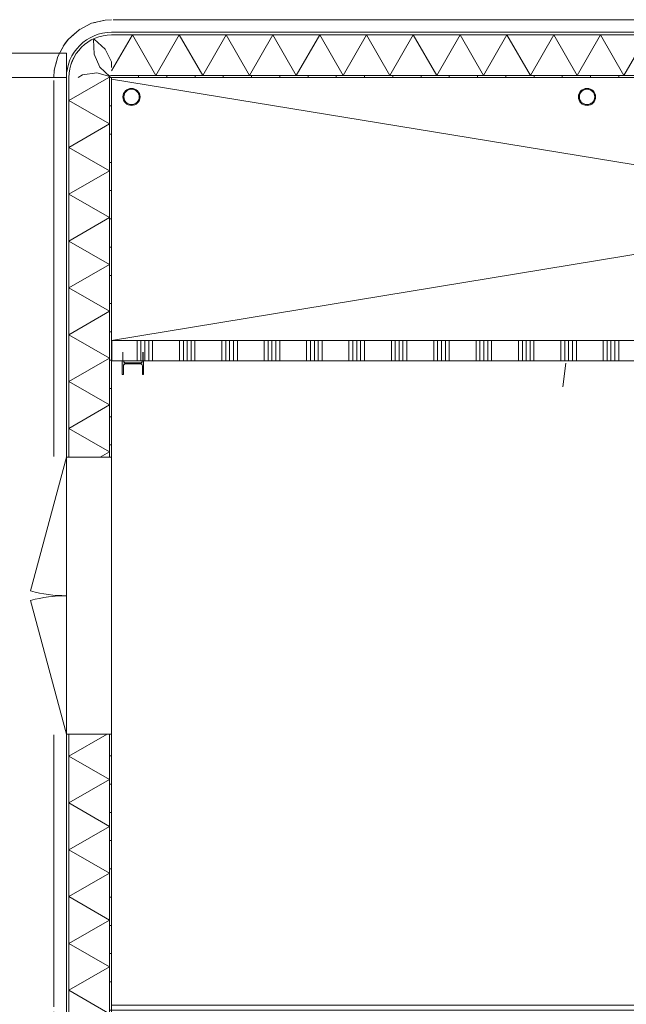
# Model space of a CAD drawing. Header units: millimetres. Extents: x -409 to 257590, y -7786 to 67330.
# Tile 193 of 210: x 151389 to 155684, y 21442 to 28410. Entities that reach past the tile are written whole.
import ezdxf

# ---------------------------------------------------------------- set-up
doc = ezdxf.new("R2010")
doc.units = ezdxf.units.MM
doc.header["$MEASUREMENT"] = 0
doc.linetypes.add('B0702', pattern=[117.37, 78.119999, -39.250001])
for name, color, linetype in [('New_21 Buitenwanden', 7, 'Continuous'), ('New_21 Buitenwanden Deuren', 7, 'Continuous'), ('New_21 Buitenwanden Doorsnede-arcering', 7, 'Continuous'), ('New_21 Buitenwanden Laagscheidingslijnen', 7, 'Continuous'), ('New_22 NC Binnenwanden', 7, 'Continuous'), ('New_22 NC Binnenwanden Doorsnede-arcering', 7, 'Continuous'), ('New_23 Vloeren', 7, 'Continuous'), ('New_41 Buitenwandafwerking houten latten', 7, 'Continuous'), ('New_Z Ruimtefuncties Zone omranding', 7, 'Continuous'), ('S-COLS-____-OTLN.RVT S', 7, 'Continuous'), ('S-COLS-____-OTLN.RVT S Doorsnede-arcering', 7, 'Continuous')]:
    doc.layers.add(name, color=color, linetype=linetype)
pattern_1 = [(1e-14, (122029.9, 0), (0, 200), [])]

# ---------------------------------------------------------------- blocks, each defined once
blk = doc.blocks.new('Wall_570_3', base_point=(147950.1, 28000.4))
at = {"layer": 'New_21 Buitenwanden', "color": 8, "linetype": 'Continuous', "lineweight": 0, "true_color": 0x778488, "flags": 128}
for points in [[(151720.1, 28173.6), (147950.1, 28173.6)], [(151720.1, 28173.6), (151720.1, 28155.6)], [(151720.1, 28155.6), (151720.1, 28155.5)], [(151720.1, 28155.5), (151720.1, 28015.5)], [(151720.1, 28015.5), (151720.1, 28015.4)], [(151720.1, 28015.4), (151720.1, 28000.4)], [(147950.1, 28000.4), (151720.1, 28000.4)]]:
    blk.add_lwpolyline(points, dxfattribs=at)
blk = doc.blocks.new('Slab_50_3', base_point=(152039.9, 25995.4))
at = {"layer": 'New_23 Vloeren', "color": 1, "linetype": 'Continuous', "lineweight": 0, "flags": 128}
blk.add_lwpolyline([(152039.9, 25995.4), (152039.9, 21435), (166925.3, 21435), (166925.3, 22795), (166805.3, 22795), (166805.3, 24010), (171185.5, 24010, -0.225909), (171564, 23215), (171564.9, 23215), (171564.9, 21435), (180049.9, 21435), (180049.9, 15265.6), (183789.9, 15265.6), (183789.9, 25995.4), (179799.9, 25995.4)], format="xyb", close=True, dxfattribs=at)
blk = doc.blocks.new('Curtain Wall_94_3', base_point=(122029.9, 0))
at = {"layer": 'New_41 Buitenwandafwerking houten latten', "color": 1, "linetype": 'Continuous', "lineweight": 0}
for p, q in [((152150.1, 28409.6), (152050.1, 28409.6)), ((152250.1, 28409.6), (152150.1, 28409.6)), ((152350.1, 28409.6), (152250.1, 28409.6)), ((152395.1, 28409.6), (152350.1, 28409.6)), ((152495.1, 28409.6), (152395.1, 28409.6)), ((152595.1, 28409.6), (152495.1, 28409.6)), ((152695.1, 28409.6), (152595.1, 28409.6)), ((152740.1, 28409.6), (152695.1, 28409.6)), ((152840.1, 28409.6), (152740.1, 28409.6)), ((152940.1, 28409.6), (152840.1, 28409.6)), ((153040.1, 28409.6), (152940.1, 28409.6)), ((153085.1, 28409.6), (153040.1, 28409.6)), ((153185.1, 28409.6), (153085.1, 28409.6)), ((153285.1, 28409.6), (153185.1, 28409.6)), ((153385.1, 28409.6), (153285.1, 28409.6)), ((153430.1, 28409.6), (153385.1, 28409.6)), ((153530.1, 28409.6), (153430.1, 28409.6)), ((153630.1, 28409.6), (153530.1, 28409.6)), ((153730.1, 28409.6), (153630.1, 28409.6)), ((153775.1, 28409.6), (153730.1, 28409.6)), ((153875.1, 28409.6), (153775.1, 28409.6)), ((153975.1, 28409.6), (153875.1, 28409.6)), ((154075.1, 28409.6), (153975.1, 28409.6)), ((154120.1, 28409.6), (154075.1, 28409.6)), ((154220.1, 28409.6), (154120.1, 28409.6)), ((154320.1, 28409.6), (154220.1, 28409.6)), ((154420.1, 28409.6), (154320.1, 28409.6)), ((154465.1, 28409.6), (154420.1, 28409.6)), ((154565.1, 28409.6), (154465.1, 28409.6)), ((154665.1, 28409.6), (154565.1, 28409.6)), ((154765.1, 28409.6), (154665.1, 28409.6)), ((154810.1, 28409.6), (154765.1, 28409.6)), ((154910.1, 28409.6), (154810.1, 28409.6)), ((155010.1, 28409.6), (154910.1, 28409.6)), ((155110.1, 28409.6), (155010.1, 28409.6)), ((155155.1, 28409.6), (155110.1, 28409.6)), ((155255.1, 28409.6), (155155.1, 28409.6)), ((155355.1, 28409.6), (155255.1, 28409.6)), ((155455.1, 28409.6), (155355.1, 28409.6)), ((155500.1, 28409.6), (155455.1, 28409.6)), ((155600.1, 28409.6), (155500.1, 28409.6)), ((155700.1, 28409.6), (155600.1, 28409.6))]:
    blk.add_line(p, q, dxfattribs=at)
at = {"layer": 'New_41 Buitenwandafwerking houten latten', "color": 253, "linetype": 'B0702', "lineweight": 0, "true_color": 0x99a3a6, "flags": 128}
blk.add_lwpolyline([(183790.1, 28409.6), (183745.1, 28409.6), (183645.1, 28409.6), (183545.1, 28409.6), (183445.1, 28409.6), (183400.1, 28409.6), (183300.1, 28409.6), (183200.1, 28409.6), (183100.1, 28409.6), (183055.1, 28409.6), (182955.1, 28409.6), (182855.1, 28409.6), (182755.1, 28409.6), (182710.1, 28409.6), (182610.1, 28409.6), (182510.1, 28409.6), (182410.1, 28409.6), (182365.1, 28409.6), (182265.1, 28409.6), (182165.1, 28409.6), (182065.1, 28409.6), (182020.1, 28409.6), (181920.1, 28409.6), (181820.1, 28409.6), (181720.1, 28409.6), (181675.1, 28409.6), (181575.1, 28409.6), (181475.1, 28409.6), (181375.1, 28409.6), (181330.1, 28409.6), (181230.1, 28409.6), (181130.1, 28409.6), (181030.1, 28409.6), (180985.1, 28409.6), (180885.1, 28409.6), (180785.1, 28409.6), (180685.1, 28409.6), (180640.1, 28409.6), (180540.1, 28409.6), (180440.1, 28409.6), (180340.1, 28409.6), (180295.1, 28409.6), (180195.1, 28409.6), (180095.1, 28409.6), (179995.1, 28409.6), (179950.1, 28409.6), (179850.1, 28409.6), (179750.1, 28409.6), (179650.1, 28409.6), (179605.1, 28409.6), (179505.1, 28409.6), (179405.1, 28409.6), (179305.1, 28409.6), (179260.1, 28409.6), (179160.1, 28409.6), (179060.1, 28409.6), (178960.1, 28409.6), (178915.1, 28409.6), (178815.1, 28409.6), (178715.1, 28409.6), (178615.1, 28409.6), (178570.1, 28409.6), (178470.1, 28409.6), (178370.1, 28409.6), (178270.1, 28409.6), (178225.1, 28409.6), (178125.1, 28409.6), (178025.1, 28409.6), (177925.1, 28409.6), (177880.1, 28409.6), (177780.1, 28409.6), (177680.1, 28409.6), (177580.1, 28409.6), (177535.1, 28409.6), (177435.1, 28409.6), (177335.1, 28409.6), (177235.1, 28409.6), (177190.1, 28409.6), (177090.1, 28409.6), (176990.1, 28409.6), (176890.1, 28409.6), (176845.1, 28409.6), (176745.1, 28409.6), (176645.1, 28409.6), (176545.1, 28409.6), (176500.1, 28409.6), (176400.1, 28409.6), (176300.1, 28409.6), (176200.1, 28409.6), (176155.1, 28409.6), (176055.1, 28409.6), (175955.1, 28409.6), (175855.1, 28409.6), (175810.1, 28409.6), (175710.1, 28409.6), (175610.1, 28409.6), (175510.1, 28409.6), (175465.1, 28409.6), (175365.1, 28409.6), (175265.1, 28409.6), (175165.1, 28409.6), (175120.1, 28409.6), (175020.1, 28409.6), (174920.1, 28409.6), (174820.1, 28409.6), (174775.1, 28409.6), (174675.1, 28409.6), (174575.1, 28409.6), (174475.1, 28409.6), (174430.1, 28409.6), (174330.1, 28409.6), (174230.1, 28409.6), (174130.1, 28409.6), (174085.1, 28409.6), (173985.1, 28409.6), (173885.1, 28409.6), (173785.1, 28409.6), (173740.1, 28409.6), (173640.1, 28409.6), (173540.1, 28409.6), (173440.1, 28409.6), (173395.1, 28409.6), (173295.1, 28409.6), (173195.1, 28409.6), (173095.1, 28409.6), (173050.1, 28409.6), (172950.1, 28409.6), (172850.1, 28409.6), (172750.1, 28409.6), (172705.1, 28409.6), (172605.1, 28409.6), (172505.1, 28409.6), (172405.1, 28409.6), (172360.1, 28409.6), (172260.1, 28409.6), (172160.1, 28409.6), (172060.1, 28409.6), (172015.1, 28409.6), (171915.1, 28409.6), (171815.1, 28409.6), (171715.1, 28409.6), (171670.1, 28409.6), (171570.1, 28409.6), (171470.1, 28409.6), (171370.1, 28409.6), (171325.1, 28409.6), (171225.1, 28409.6), (171125.1, 28409.6), (171025.1, 28409.6), (170980.1, 28409.6), (170880.1, 28409.6), (170780.1, 28409.6), (170680.1, 28409.6), (170635.1, 28409.6), (170535.1, 28409.6), (170435.1, 28409.6), (170335.1, 28409.6), (170290.1, 28409.6), (170190.1, 28409.6), (170090.1, 28409.6), (169990.1, 28409.6), (169945.1, 28409.6), (169845.1, 28409.6), (169745.1, 28409.6), (169645.1, 28409.6), (169600.1, 28409.6), (169500.1, 28409.6), (169400.1, 28409.6), (169300.1, 28409.6), (169255.1, 28409.6), (169155.1, 28409.6), (169055.1, 28409.6), (168955.1, 28409.6), (168910.1, 28409.6), (168810.1, 28409.6), (168710.1, 28409.6), (168610.1, 28409.6), (168565.1, 28409.6), (168465.1, 28409.6), (168365.1, 28409.6), (168265.1, 28409.6), (168220.1, 28409.6), (168120.1, 28409.6), (168020.1, 28409.6), (167920.1, 28409.6), (167875.1, 28409.6), (167775.1, 28409.6), (167675.1, 28409.6), (167575.1, 28409.6), (167530.1, 28409.6), (167430.1, 28409.6), (167330.1, 28409.6), (167230.1, 28409.6), (167185.1, 28409.6), (167085.1, 28409.6), (166985.1, 28409.6), (166885.1, 28409.6), (166840.1, 28409.6), (166740.1, 28409.6), (166640.1, 28409.6), (166540.1, 28409.6), (166495.1, 28409.6), (166395.1, 28409.6), (166295.1, 28409.6), (166195.1, 28409.6), (166150.1, 28409.6), (166050.1, 28409.6), (165950.1, 28409.6), (165850.1, 28409.6), (165805.1, 28409.6), (165705.1, 28409.6), (165605.1, 28409.6), (165505.1, 28409.6), (165460.1, 28409.6), (165360.1, 28409.6), (165260.1, 28409.6), (165160.1, 28409.6), (165115.1, 28409.6), (165015.1, 28409.6), (164915.1, 28409.6), (164815.1, 28409.6), (164770.1, 28409.6), (164670.1, 28409.6), (164570.1, 28409.6), (164470.1, 28409.6), (164425.1, 28409.6), (164325.1, 28409.6), (164225.1, 28409.6), (164125.1, 28409.6), (164080.1, 28409.6), (163980.1, 28409.6), (163880.1, 28409.6), (163780.1, 28409.6), (163735.1, 28409.6), (163635.1, 28409.6), (163535.1, 28409.6), (163435.1, 28409.6), (163390.1, 28409.6), (163290.1, 28409.6), (163190.1, 28409.6), (163090.1, 28409.6), (163045.1, 28409.6), (162945.1, 28409.6), (162845.1, 28409.6), (162745.1, 28409.6), (162700.1, 28409.6), (162600.1, 28409.6), (162500.1, 28409.6), (162400.1, 28409.6), (162355.1, 28409.6), (162255.1, 28409.6), (162155.1, 28409.6), (162055.1, 28409.6), (162010.1, 28409.6), (161910.1, 28409.6), (161810.1, 28409.6), (161710.1, 28409.6), (161665.1, 28409.6), (161565.1, 28409.6), (161465.1, 28409.6), (161365.1, 28409.6), (161320.1, 28409.6), (161220.1, 28409.6), (161120.1, 28409.6), (161020.1, 28409.6), (160975.1, 28409.6), (160875.1, 28409.6), (160775.1, 28409.6), (160675.1, 28409.6), (160630.1, 28409.6), (160530.1, 28409.6), (160430.1, 28409.6), (160330.1, 28409.6), (160285.1, 28409.6), (160185.1, 28409.6), (160085.1, 28409.6), (159985.1, 28409.6), (159940.1, 28409.6), (159840.1, 28409.6), (159740.1, 28409.6), (159640.1, 28409.6), (159595.1, 28409.6), (159495.1, 28409.6), (159395.1, 28409.6), (159295.1, 28409.6), (159250.1, 28409.6), (159150.1, 28409.6), (159050.1, 28409.6), (158950.1, 28409.6), (158905.1, 28409.6), (158805.1, 28409.6), (158705.1, 28409.6), (158605.1, 28409.6), (158560.1, 28409.6), (158460.1, 28409.6), (158360.1, 28409.6), (158260.1, 28409.6), (158215.1, 28409.6), (158115.1, 28409.6), (158015.1, 28409.6), (157915.1, 28409.6), (157870.1, 28409.6), (157770.1, 28409.6), (157670.1, 28409.6), (157570.1, 28409.6), (157525.1, 28409.6), (157425.1, 28409.6), (157325.1, 28409.6), (157225.1, 28409.6), (157180.1, 28409.6), (157080.1, 28409.6), (156980.1, 28409.6), (156880.1, 28409.6), (156835.1, 28409.6), (156735.1, 28409.6), (156635.1, 28409.6), (156535.1, 28409.6), (156490.1, 28409.6), (156390.1, 28409.6), (156290.1, 28409.6), (156190.1, 28409.6), (156145.1, 28409.6), (156045.1, 28409.6), (155945.1, 28409.6), (155845.1, 28409.6), (155800.1, 28409.6), (155700.1, 28409.6), (155600.1, 28409.6), (155500.1, 28409.6), (155455.1, 28409.6), (155355.1, 28409.6), (155255.1, 28409.6), (155155.1, 28409.6), (155110.1, 28409.6), (155010.1, 28409.6), (154910.1, 28409.6), (154810.1, 28409.6), (154765.1, 28409.6), (154665.1, 28409.6), (154565.1, 28409.6), (154465.1, 28409.6), (154420.1, 28409.6), (154320.1, 28409.6), (154220.1, 28409.6), (154120.1, 28409.6), (154075.1, 28409.6), (153975.1, 28409.6), (153875.1, 28409.6), (153775.1, 28409.6), (153730.1, 28409.6), (153630.1, 28409.6), (153530.1, 28409.6), (153430.1, 28409.6), (153385.1, 28409.6), (153285.1, 28409.6), (153185.1, 28409.6), (153085.1, 28409.6), (153040.1, 28409.6), (152940.1, 28409.6), (152840.1, 28409.6), (152740.1, 28409.6), (152695.1, 28409.6), (152595.1, 28409.6), (152495.1, 28409.6), (152395.1, 28409.6), (152350.1, 28409.6), (152250.1, 28409.6), (152150.1, 28409.6), (152050.1, 28409.6)], dxfattribs=at)
blk = doc.blocks.new('*X2514', base_point=(122029.9, 0))
at = {"layer": 'New_22 NC Binnenwanden Doorsnede-arcering', "color": 254, "linetype": 'Continuous', "lineweight": 0, "true_color": 0xe9ebeb}
for p, q in [((152220, 26034.8), (152220, 26139.8)), ((152247.4, 26034.8), (152247.4, 26139.8)), ((152274.8, 26034.8), (152274.8, 26139.8)), ((152302.3, 26034.8), (152302.3, 26139.8)), ((152329.7, 26034.8), (152329.7, 26139.8)), ((152520, 26034.8), (152520, 26139.8)), ((152547.4, 26034.8), (152547.4, 26139.8)), ((152574.8, 26034.8), (152574.8, 26139.8)), ((152602.3, 26034.8), (152602.3, 26139.8)), ((152629.7, 26034.8), (152629.7, 26139.8)), ((152820, 26034.8), (152820, 26139.8)), ((152847.4, 26034.8), (152847.4, 26139.8)), ((152874.8, 26034.8), (152874.8, 26139.8)), ((152902.3, 26034.8), (152902.3, 26139.8)), ((152929.7, 26034.8), (152929.7, 26139.8)), ((153120, 26034.8), (153120, 26139.8)), ((153147.4, 26034.8), (153147.4, 26139.8)), ((153174.8, 26034.8), (153174.8, 26139.8)), ((153202.3, 26034.8), (153202.3, 26139.8)), ((153229.7, 26034.8), (153229.7, 26139.8)), ((153420, 26034.8), (153420, 26139.8)), ((153447.4, 26034.8), (153447.4, 26139.8)), ((153474.8, 26034.8), (153474.8, 26139.8)), ((153502.3, 26034.8), (153502.3, 26139.8)), ((153529.7, 26034.8), (153529.7, 26139.8)), ((153720, 26034.8), (153720, 26139.9)), ((153747.4, 26034.8), (153747.4, 26139.9)), ((153774.8, 26034.8), (153774.8, 26139.9)), ((153802.3, 26034.8), (153802.3, 26139.9)), ((153829.7, 26034.8), (153829.7, 26139.9)), ((154020, 26034.8), (154020, 26139.9)), ((154047.4, 26034.8), (154047.4, 26139.9)), ((154074.8, 26034.8), (154074.8, 26139.9)), ((154102.3, 26034.8), (154102.3, 26139.9)), ((154129.7, 26034.8), (154129.7, 26139.9)), ((154320, 26034.8), (154320, 26139.9)), ((154347.4, 26034.8), (154347.4, 26139.9)), ((154374.8, 26034.8), (154374.8, 26139.9)), ((154402.3, 26034.8), (154402.3, 26139.9)), ((154429.7, 26034.8), (154429.7, 26139.9)), ((154620, 26034.8), (154620, 26139.9)), ((154647.4, 26034.8), (154647.4, 26139.9)), ((154674.8, 26034.8), (154674.8, 26139.9)), ((154702.3, 26034.8), (154702.3, 26139.9)), ((154729.7, 26034.8), (154729.7, 26139.9)), ((154920, 26034.8), (154920, 26139.9)), ((154947.4, 26034.8), (154947.4, 26139.9)), ((154974.8, 26034.8), (154974.8, 26139.9)), ((155002.3, 26034.8), (155002.3, 26139.9)), ((155029.7, 26034.8), (155029.7, 26139.9)), ((155220, 26034.9), (155220, 26139.9)), ((155247.4, 26034.9), (155247.4, 26139.9)), ((155274.8, 26034.9), (155274.8, 26139.9)), ((155302.3, 26034.9), (155302.3, 26139.9)), ((155329.7, 26034.9), (155329.7, 26139.9)), ((155520, 26034.9), (155520, 26139.9)), ((155547.4, 26034.9), (155547.4, 26139.9)), ((155574.8, 26034.9), (155574.8, 26139.9)), ((155602.3, 26034.9), (155602.3, 26139.9)), ((155629.7, 26034.9), (155629.7, 26139.9)), ((152220, 25994.8), (152220, 26034.8)), ((152247.4, 25994.8), (152247.4, 26034.8)), ((152274.8, 25994.8), (152274.8, 26034.8)), ((152302.3, 25994.8), (152302.3, 26034.8)), ((152329.7, 25994.8), (152329.7, 26034.8)), ((152520, 25994.8), (152520, 26034.8)), ((152547.4, 25994.8), (152547.4, 26034.8)), ((152574.8, 25994.8), (152574.8, 26034.8)), ((152602.3, 25994.8), (152602.3, 26034.8)), ((152629.7, 25994.8), (152629.7, 26034.8)), ((152820, 25994.8), (152820, 26034.8)), ((152847.4, 25994.8), (152847.4, 26034.8)), ((152874.8, 25994.8), (152874.8, 26034.8)), ((152902.3, 25994.8), (152902.3, 26034.8)), ((152929.7, 25994.8), (152929.7, 26034.8)), ((153120, 25994.8), (153120, 26034.8)), ((153147.4, 25994.8), (153147.4, 26034.8)), ((153174.8, 25994.8), (153174.8, 26034.8)), ((153202.3, 25994.8), (153202.3, 26034.8)), ((153229.7, 25994.8), (153229.7, 26034.8)), ((153420, 25994.8), (153420, 26034.8)), ((153447.4, 25994.8), (153447.4, 26034.8)), ((153474.8, 25994.8), (153474.8, 26034.8)), ((153502.3, 25994.8), (153502.3, 26034.8)), ((153529.7, 25994.8), (153529.7, 26034.8)), ((153720, 25994.9), (153720, 26034.8)), ((153747.4, 25994.9), (153747.4, 26034.8)), ((153774.8, 25994.9), (153774.8, 26034.8)), ((153802.3, 25994.9), (153802.3, 26034.8)), ((153829.7, 25994.9), (153829.7, 26034.8)), ((154020, 25994.9), (154020, 26034.8)), ((154047.4, 25994.9), (154047.4, 26034.8)), ((154074.8, 25994.9), (154074.8, 26034.8)), ((154102.3, 25994.9), (154102.3, 26034.8)), ((154129.7, 25994.9), (154129.7, 26034.8)), ((154320, 25994.9), (154320, 26034.8)), ((154347.4, 25994.9), (154347.4, 26034.8)), ((154374.8, 25994.9), (154374.8, 26034.8)), ((154402.3, 25994.9), (154402.3, 26034.8)), ((154429.7, 25994.9), (154429.7, 26034.8)), ((154620, 25994.9), (154620, 26034.8)), ((154647.4, 25994.9), (154647.4, 26034.8)), ((154674.8, 25994.9), (154674.8, 26034.8)), ((154702.3, 25994.9), (154702.3, 26034.8)), ((154729.7, 25994.9), (154729.7, 26034.8)), ((154920, 25994.9), (154920, 26034.8)), ((154947.4, 25994.9), (154947.4, 26034.8)), ((154974.8, 25994.9), (154974.8, 26034.8)), ((155002.3, 25994.9), (155002.3, 26034.8)), ((155029.7, 25994.9), (155029.7, 26034.8)), ((155220, 25994.9), (155220, 26034.9)), ((155247.4, 25994.9), (155247.4, 26034.9)), ((155274.8, 25994.9), (155274.8, 26034.9)), ((155302.3, 25994.9), (155302.3, 26034.9)), ((155329.7, 25994.9), (155329.7, 26034.9)), ((155520, 25994.9), (155520, 26034.9)), ((155547.4, 25994.9), (155547.4, 26034.9)), ((155574.8, 25994.9), (155574.8, 26034.9)), ((155602.3, 25994.9), (155602.3, 26034.9)), ((155629.7, 25994.9), (155629.7, 26034.9))]:
    blk.add_line(p, q, dxfattribs=at)
blk = doc.blocks.new('Wall_582_3', base_point=(152040.5, 26139.8))
at = {"layer": 'New_22 NC Binnenwanden', "color": 8, "linetype": 'Continuous', "lineweight": 0, "true_color": 0x778488, "flags": 128}
for points in [[(179699.9, 26140.1), (152040.5, 26139.8)], [(152040.5, 26139.8), (152040.5, 25994.8)], [(152040.5, 25994.8), (152113.9, 25994.8)], [(152123.9, 25994.8), (152257, 25994.8)], [(152266.4, 25994.8), (167514.9, 25995)]]:
    blk.add_lwpolyline(points, dxfattribs=at)
at = {"layer": 'New_22 NC Binnenwanden', "color": 8, "lineweight": 0, "true_color": 0x778488}
blk.add_blockref('*X2514', (122029.9, 0), dxfattribs=at)
blk = doc.blocks.new('*X2530', base_point=(122029.9, 0))
at = {"layer": 'New_21 Buitenwanden Doorsnede-arcering', "linetype": 'Continuous', "lineweight": 0, "true_color": 0xe9ebeb}
for points in [[(152181.3, 28302.6), (152181.3, 28302.5), (152331.3, 28302.5), (152331.3, 28302.6)], [(152481.3, 28302.6), (152481.3, 28302.5), (152631.3, 28302.5), (152631.3, 28302.6)], [(152781.3, 28302.6), (152781.3, 28302.5), (152931.3, 28302.5), (152931.3, 28302.6)], [(153081.3, 28302.6), (153081.3, 28302.5), (153231.3, 28302.5), (153231.3, 28302.6)], [(153381.3, 28302.6), (153381.3, 28302.5), (153531.3, 28302.5), (153531.3, 28302.6)], [(153681.3, 28302.6), (153681.3, 28302.5), (153831.3, 28302.5), (153831.3, 28302.6)], [(153981.3, 28302.6), (153981.3, 28302.5), (154131.3, 28302.5), (154131.3, 28302.6)], [(154281.3, 28302.6), (154281.3, 28302.5), (154431.3, 28302.5), (154431.3, 28302.6)], [(154581.3, 28302.6), (154581.3, 28302.5), (154731.3, 28302.5), (154731.3, 28302.6)], [(154881.3, 28302.6), (154881.3, 28302.5), (155031.3, 28302.5), (155031.3, 28302.6)], [(155181.3, 28302.6), (155181.3, 28302.5), (155331.3, 28302.5), (155331.3, 28302.6)], [(155481.3, 28302.6), (155481.3, 28302.5), (155631.3, 28302.5), (155631.3, 28302.6)]]:
    blk.add_hatch(color=254, dxfattribs=at).paths.add_polyline_path(points)
blk = doc.blocks.new('*X2531', base_point=(122029.9, 0))
at = {"layer": 'New_21 Buitenwanden Doorsnede-arcering', "linetype": 'Continuous', "lineweight": 0, "true_color": 0xe9ebeb}
for points in [[(152181.3, 28015.5), (152181.3, 28015.4), (152331.3, 28015.4), (152331.3, 28015.5)], [(152481.3, 28015.5), (152481.3, 28015.4), (152631.3, 28015.4), (152631.3, 28015.5)], [(152781.3, 28015.5), (152781.3, 28015.4), (152931.3, 28015.4), (152931.3, 28015.5)], [(153081.3, 28015.5), (153081.3, 28015.4), (153231.3, 28015.4), (153231.3, 28015.5)], [(153381.3, 28015.5), (153381.3, 28015.4), (153531.3, 28015.4), (153531.3, 28015.5)], [(153681.3, 28015.5), (153681.3, 28015.4), (153831.3, 28015.4), (153831.3, 28015.5)], [(153981.3, 28015.5), (153981.3, 28015.4), (154131.3, 28015.4), (154131.3, 28015.5)], [(154281.3, 28015.5), (154281.3, 28015.4), (154431.3, 28015.4), (154431.3, 28015.5)], [(154581.3, 28015.5), (154581.3, 28015.4), (154731.3, 28015.4), (154731.3, 28015.5)], [(154881.3, 28015.5), (154881.3, 28015.4), (155031.3, 28015.4), (155031.3, 28015.5)], [(155181.3, 28015.5), (155181.3, 28015.4), (155331.3, 28015.4), (155331.3, 28015.5)], [(155481.3, 28015.5), (155481.3, 28015.4), (155631.3, 28015.4), (155631.3, 28015.5)]]:
    blk.add_hatch(color=254, dxfattribs=at).paths.add_polyline_path(points)
blk = doc.blocks.new('*X2532', base_point=(122029.9, 0))
at = {"layer": 'New_21 Buitenwanden Doorsnede-arcering', "color": 254, "linetype": 'Continuous', "lineweight": 0, "true_color": 0xe9ebeb}
for p, q in [((152187.2, 28302.5), (152039.7, 28047)), ((152187.2, 28302.5), (152352.9, 28015.5)), ((152518.6, 28302.5), (152352.9, 28015.5)), ((152518.6, 28302.5), (152684.3, 28015.5)), ((152850, 28302.5), (152684.3, 28015.5)), ((152850, 28302.5), (153015.7, 28015.5)), ((153181.4, 28302.5), (153015.7, 28015.5)), ((153181.4, 28302.5), (153347.1, 28015.5)), ((153512.8, 28302.5), (153347.1, 28015.5)), ((153512.8, 28302.5), (153678.5, 28015.5)), ((153844.2, 28302.5), (153678.5, 28015.5)), ((153844.2, 28302.5), (154009.9, 28015.5)), ((154175.6, 28302.5), (154009.9, 28015.5)), ((154175.6, 28302.5), (154341.3, 28015.5)), ((154507, 28302.5), (154341.3, 28015.5)), ((154507, 28302.5), (154672.7, 28015.5)), ((154838.4, 28302.5), (154672.7, 28015.5)), ((154838.4, 28302.5), (155004.1, 28015.5)), ((155169.8, 28302.5), (155004.1, 28015.5)), ((155169.8, 28302.5), (155335.5, 28015.5)), ((155501.2, 28302.5), (155335.5, 28015.5)), ((155501.2, 28302.5), (155666.9, 28015.5)), ((155832.6, 28302.5), (155666.9, 28015.5))]:
    blk.add_line(p, q, dxfattribs=at)
blk = doc.blocks.new('Wall_586_3', base_point=(183790.1, 28320.6))
at = {"layer": 'New_21 Buitenwanden Doorsnede-arcering', "linetype": 'Continuous', "lineweight": 0, "true_color": 0xe9ebeb}
h = blk.add_hatch(dxfattribs=at)
h.set_pattern_fill('930_Lijnen_vert_200_0003', color=254, style=0, pattern_type=2)
h.set_pattern_definition([(270, (122029.9, 0), (200, 0), [])])
h.paths.add_polyline_path([(152039.7, 28000.4), (183790.1, 28000.4), (183790.1, 28015.4), (152039.7, 28015.4)])
at = {"layer": 'New_21 Buitenwanden', "color": 8, "linetype": 'Continuous', "lineweight": 0, "true_color": 0x778488, "flags": 128}
for points in [[(183790.1, 28320.6), (152039.7, 28320.6)], [(152039.7, 28302.6), (152039.7, 28302.6)], [(152039.7, 28302.5), (152039.7, 28302.5)], [(152039.7, 28015.7), (152039.7, 28015.5)], [(152039.7, 28015.5), (152039.7, 28015.4)], [(152039.7, 28000.6), (152039.7, 28000.4)], [(152039.7, 28000.4), (183790.1, 28000.4)]]:
    blk.add_lwpolyline(points, dxfattribs=at)
at = {"layer": 'New_21 Buitenwanden Laagscheidingslijnen', "color": 8, "linetype": 'Continuous', "lineweight": 0, "true_color": 0x778488}
for p, q in [((183790.1, 28302.6), (152039.7, 28302.6)), ((183790.1, 28302.5), (152039.7, 28302.5)), ((152039.7, 28015.5), (183790.1, 28015.5)), ((152039.7, 28015.4), (183790.1, 28015.4))]:
    blk.add_line(p, q, dxfattribs=at)
at = {"layer": 'New_21 Buitenwanden', "color": 8, "lineweight": 0, "true_color": 0x778488}
for name in ['*X2532', '*X2530', '*X2531']:
    blk.add_blockref(name, (122029.9, 0), dxfattribs=at)
blk = doc.blocks.new('*X2538', base_point=(122029.9, 0))
at = {"layer": 'New_21 Buitenwanden Doorsnede-arcering', "linetype": 'Continuous', "lineweight": 0, "true_color": 0xe9ebeb}
for points in [[(151893.3, 28260.7), (151893.3, 28260.6), (151946.4, 28287.7), (152025.8, 28300.3), (152025.9, 28300.4), (151946.4, 28287.8)], [(152025.8, 28300.3), (152039.7, 28302.5), (152039.7, 28302.6), (152025.9, 28300.4)], [(151752.5, 28093.9), (151739.9, 28014.4), (151740, 28014.5), (151752.6, 28093.9), (151784.8, 28157.1), (151784.7, 28157.1)], [(151737.7, 28000.6), (151737.8, 28000.6), (151740, 28014.5), (151739.9, 28014.4)]]:
    blk.add_hatch(color=254, dxfattribs=at).paths.add_polyline_path(points)
blk = doc.blocks.new('*X2540', base_point=(122029.9, 0))
at = {"layer": 'New_21 Buitenwanden Doorsnede-arcering', "color": 254, "linetype": 'Continuous', "lineweight": 0, "true_color": 0xe9ebeb}
for p, q in [((151912.2, 28270.2), (151915.5, 28165.2)), ((151914.9, 28271.6), (151993.3, 28201.5)), ((151915.5, 28165.2), (151956.2, 28073.1)), ((151993.3, 28201.5), (152037.7, 28111.1)), ((152037.7, 28111.1), (152039.7, 28071.9)), ((151803.5, 28000.6), (151834.3, 28018.5)), ((151834.3, 28018.5), (151934, 28032.9)), ((151934, 28032.9), (152026.7, 28007.8)), ((151956.2, 28073.1), (152026.7, 28007.8))]:
    blk.add_line(p, q, dxfattribs=at)
blk = doc.blocks.new('Wall_588_3', base_point=(152039.7, 28320.6))
at = {"layer": 'New_21 Buitenwanden Doorsnede-arcering', "linetype": 'Continuous', "lineweight": 0, "true_color": 0xe9ebeb}
h = blk.add_hatch(dxfattribs=at)
h.set_pattern_fill('930_Lijnen_vert_200_0003', color=254, style=0, pattern_type=2)
h.set_pattern_definition([(135, (122029.9, 0), (141.4214, 141.4214), [])])
h.paths.add_polyline_path([(152039.7, 28015.6, 0.414214), (152024.7, 28000.6), (152039.7, 28000.6)])
at = {"layer": 'New_21 Buitenwanden', "color": 8, "linetype": 'Continuous', "lineweight": 0, "true_color": 0x778488, "flags": 128}
for points in [[(152039.7, 28302.6), (152039.7, 28302.6)], [(152039.7, 28302.5), (152039.7, 28302.5)], [(152039.7, 28015.7), (152039.7, 28015.4)], [(151737.7, 28000.6), (151737.7, 28000.6)], [(151737.8, 28000.6), (151737.8, 28000.6)], [(152024.6, 28000.6), (152024.9, 28000.6)]]:
    blk.add_lwpolyline(points, dxfattribs=at)
at = {"layer": 'New_21 Buitenwanden', "color": 8, "linetype": 'Continuous', "lineweight": 0, "true_color": 0x778488}
blk.add_arc((152039.7, 28000.6), 320, 90, 180, dxfattribs=at)
at = {"layer": 'New_21 Buitenwanden Laagscheidingslijnen', "color": 8, "linetype": 'Continuous', "lineweight": 0, "true_color": 0x778488}
for radius, start, end in [(302, 90, 180), (301.9, 90, 180), (15.1, 90.07579, 180.07579), (15, 90.07629, 180.07629)]:
    blk.add_arc((152039.7, 28000.6), radius, start, end, dxfattribs=at)
at = {"layer": 'New_21 Buitenwanden', "color": 8, "lineweight": 0, "true_color": 0x778488}
for name in ['*X2538', '*X2540']:
    blk.add_blockref(name, (122029.9, 0), dxfattribs=at)
blk = doc.blocks.new('Column_30_3', base_point=(155405.4, 27863))
at = {"layer": 'S-COLS-____-OTLN.RVT S Doorsnede-arcering', "linetype": 'Continuous', "lineweight": 0, "true_color": 0x778488}
h = blk.add_hatch(color=8, dxfattribs=at)
h.paths.add_polyline_path([(155405.4, 27923.5, 1), (155405.4, 27802.5, 1)])
h.paths.add_polyline_path([(155405.4, 27917.2, -1), (155405.4, 27808.8, -1)], flags=0)
at = {"layer": 'S-COLS-____-OTLN.RVT S', "color": 9, "linetype": 'Continuous', "lineweight": 0, "flags": 128}
for points in [[(155405.4, 27923.5, 1), (155405.4, 27802.5, 1)], [(155405.4, 27917.2, -1), (155405.4, 27808.8, -1)]]:
    blk.add_lwpolyline(points, format="xyb", close=True, dxfattribs=at)
blk = doc.blocks.new('Column_38_3', base_point=(152180.4, 27863))
at = {"layer": 'S-COLS-____-OTLN.RVT S Doorsnede-arcering', "linetype": 'Continuous', "lineweight": 0, "true_color": 0x778488}
h = blk.add_hatch(color=8, dxfattribs=at)
h.paths.add_polyline_path([(152180.4, 27923.5, 1), (152180.4, 27802.5, 1)])
h.paths.add_polyline_path([(152180.4, 27917.2, -1), (152180.4, 27808.8, -1)], flags=0)
at = {"layer": 'S-COLS-____-OTLN.RVT S', "color": 9, "linetype": 'Continuous', "lineweight": 0, "flags": 128}
for points in [[(152180.4, 27923.5, 1), (152180.4, 27802.5, 1)], [(152180.4, 27917.2, -1), (152180.4, 27808.8, -1)]]:
    blk.add_lwpolyline(points, format="xyb", close=True, dxfattribs=at)
blk = doc.blocks.new('Column_43_3', base_point=(152190.4, 25978))
at = {"layer": 'S-COLS-____-OTLN.RVT S Doorsnede-arcering', "linetype": 'Continuous', "lineweight": 0, "true_color": 0x778488}
for points in [[(152114.4, 26058), (152114.4, 25994.8), (152123.5, 25994.8, -0.018632), (152123.4, 25996), (152123.4, 26058)], [(152114.4, 25898), (152123.4, 25898), (152123.4, 25960, -0.414214), (152138.4, 25975), (152242.4, 25975, -0.414214), (152257.4, 25960), (152257.4, 25898), (152266.4, 25898), (152266.4, 25994.8), (152257.4, 25994.8, -0.392573), (152242.4, 25981), (152138.4, 25981, -0.392552), (152123.5, 25994.8), (152114.4, 25994.8)], [(152257.4, 25996, -0.018614), (152257.4, 25994.8), (152266.4, 25994.8), (152266.4, 26058), (152257.4, 26058)]]:
    blk.add_hatch(color=8, dxfattribs=at).paths.add_polyline_path(points)
at = {"layer": 'S-COLS-____-OTLN.RVT S', "color": 9, "linetype": 'Continuous', "lineweight": 0, "flags": 128}
for points in [[(152114.4, 25898), (152123.4, 25898), (152123.4, 25960, -0.414214), (152138.4, 25975), (152242.4, 25975, -0.414214), (152257.4, 25960), (152257.4, 25898), (152266.4, 25898), (152266.4, 25994.8)], [(152257.4, 25994.8, -0.392573), (152242.4, 25981), (152138.4, 25981, -0.392552), (152123.5, 25994.8)]]:
    blk.add_lwpolyline(points, format="xyb", dxfattribs=at)
blk.add_lwpolyline([(152114.4, 25994.8), (152114.4, 25898)], dxfattribs=at)
blk = doc.blocks.new('Curtain Wall_96_3', base_point=(122029.9, 0))
at = {"layer": 'New_41 Buitenwandafwerking houten latten', "color": 1, "linetype": 'Continuous', "lineweight": 0}
for p, q in [((151630.7, 27978.4), (151630.7, 27933.4)), ((151630.7, 27933.4), (151630.7, 27833.4)), ((151630.7, 27833.4), (151630.7, 27733.4)), ((151630.7, 27733.4), (151630.7, 27633.4)), ((151630.7, 27633.4), (151630.7, 27588.4)), ((151630.7, 27588.4), (151630.7, 27488.4)), ((151630.7, 27488.4), (151630.7, 27388.4)), ((151630.7, 27388.4), (151630.7, 27288.4)), ((151630.7, 27288.4), (151630.7, 27243.4)), ((151630.7, 27243.4), (151630.7, 27143.4)), ((151630.7, 27143.4), (151630.7, 27043.4)), ((151630.7, 27043.4), (151630.7, 26943.4)), ((151630.7, 26943.4), (151630.7, 26898.4)), ((151630.7, 26898.4), (151630.7, 26798.4)), ((151630.7, 26798.4), (151630.7, 26698.4)), ((151630.7, 26698.4), (151630.7, 26598.4)), ((151630.7, 26598.4), (151630.7, 26553.4)), ((151630.7, 26553.4), (151630.7, 26453.4)), ((151630.7, 26453.4), (151630.7, 26353.4)), ((151630.7, 26353.4), (151630.7, 26253.4)), ((151630.7, 26253.4), (151630.7, 26208.4)), ((151630.7, 26208.4), (151630.7, 26108.4)), ((151630.7, 26108.4), (151630.7, 26008.4)), ((151630.7, 26008.4), (151630.7, 25908.4)), ((151630.7, 25908.4), (151630.7, 25863.4)), ((151630.7, 25863.4), (151630.7, 25763.4)), ((151630.7, 25763.4), (151630.7, 25663.4)), ((151630.7, 25663.4), (151630.7, 25563.4)), ((151630.7, 25563.4), (151630.7, 25518.4)), ((151630.7, 25518.4), (151630.7, 25418.4)), ((151630.7, 25418.4), (151630.7, 25318.4)), ((151630.7, 23348.4), (151630.7, 23248.4)), ((151630.7, 23248.4), (151630.7, 23148.4)), ((151630.7, 23148.4), (151630.7, 23103.4)), ((151630.7, 23103.4), (151630.7, 23003.4)), ((151630.7, 23003.4), (151630.7, 22903.4)), ((151630.7, 22903.4), (151630.7, 22803.4)), ((151630.7, 22803.4), (151630.7, 22758.4)), ((151630.7, 22758.4), (151630.7, 22658.4)), ((151630.7, 22658.4), (151630.7, 22558.4)), ((151630.7, 22558.4), (151630.7, 22458.4)), ((151630.7, 22458.4), (151630.7, 22413.4)), ((151630.7, 22413.4), (151630.7, 22313.4)), ((151630.7, 22313.4), (151630.7, 22213.4)), ((151630.7, 22213.4), (151630.7, 22113.4)), ((151630.7, 22113.4), (151630.7, 22068.4)), ((151630.7, 22068.4), (151630.7, 21968.4)), ((151630.7, 21968.4), (151630.7, 21868.4)), ((151630.7, 21868.4), (151630.7, 21768.4)), ((151630.7, 21768.4), (151630.7, 21723.4)), ((151630.7, 21723.4), (151630.7, 21623.4)), ((151630.7, 21623.4), (151630.7, 21523.4)), ((151630.7, 21523.4), (151630.7, 21423.4))]:
    blk.add_line(p, q, dxfattribs=at)
at = {"layer": 'New_41 Buitenwandafwerking houten latten', "color": 253, "linetype": 'B0702', "lineweight": 0, "true_color": 0x99a3a6, "flags": 128}
for points in [[(151630.7, 27978.4), (151630.7, 27933.4), (151630.7, 27833.4), (151630.7, 27733.4), (151630.7, 27633.4), (151630.7, 27588.4), (151630.7, 27488.4), (151630.7, 27388.4), (151630.7, 27288.4), (151630.7, 27243.4), (151630.7, 27143.4), (151630.7, 27043.4), (151630.7, 26943.4), (151630.7, 26898.4), (151630.7, 26798.4), (151630.7, 26698.4), (151630.7, 26598.4), (151630.7, 26553.4), (151630.7, 26453.4), (151630.7, 26353.4), (151630.7, 26253.4), (151630.7, 26208.4), (151630.7, 26108.4), (151630.7, 26008.4), (151630.7, 25908.4), (151630.7, 25863.4), (151630.7, 25763.4), (151630.7, 25663.4), (151630.7, 25563.4), (151630.7, 25518.4), (151630.7, 25418.4), (151630.7, 25318.4)], [(151630.7, 23348.4), (151630.7, 23248.4), (151630.7, 23148.4)], [(151630.7, 23148.4), (151630.7, 23103.4), (151630.7, 23003.4), (151630.7, 22903.4), (151630.7, 22803.4), (151630.7, 22758.4), (151630.7, 22658.4), (151630.7, 22558.4), (151630.7, 22458.4), (151630.7, 22413.4), (151630.7, 22313.4), (151630.7, 22213.4), (151630.7, 22113.4), (151630.7, 22068.4), (151630.7, 21968.4), (151630.7, 21868.4), (151630.7, 21768.4), (151630.7, 21723.4), (151630.7, 21623.4), (151630.7, 21523.4), (151630.7, 21423.4), (151630.7, 21378.4), (151630.7, 21278.4), (151630.7, 21178.4), (151630.7, 21078.4), (151630.7, 21033.4), (151630.7, 20933.4), (151630.7, 20833.4), (151630.7, 20733.4), (151630.7, 20688.4), (151630.7, 20588.4), (151630.7, 20488.4), (151630.7, 20388.4), (151630.7, 20343.4), (151630.7, 20243.4), (151630.7, 20143.4), (151630.7, 20043.4), (151630.7, 19998.4), (151630.7, 19898.4), (151630.7, 19798.4), (151630.7, 19698.4), (151630.7, 19653.4), (151630.7, 19553.4), (151630.7, 19453.4), (151630.7, 19353.4), (151630.7, 19308.4), (151630.7, 19208.4), (151630.7, 19108.4), (151630.7, 19008.4), (151630.7, 18963.4), (151630.7, 18863.4), (151630.7, 18763.4), (151630.7, 18663.4), (151630.7, 18618.4), (151630.7, 18518.4), (151630.7, 18418.4), (151630.7, 18318.4), (151630.7, 18273.4), (151630.7, 18173.4), (151630.7, 18073.4), (151630.7, 17973.4), (151630.7, 17928.4), (151630.7, 17828.4), (151630.7, 17728.4), (151630.7, 17628.4), (151630.7, 17583.4), (151630.7, 17483.4), (151630.7, 17383.4)]]:
    blk.add_lwpolyline(points, dxfattribs=at)
blk = doc.blocks.new('Curtain Wall_100_3', base_point=(122029.9, 0))
at = {"layer": 'New_41 Buitenwandafwerking houten latten', "color": 1, "linetype": 'Continuous', "lineweight": 0, "flags": 128}
blk.add_lwpolyline([(151695.6, 28221.6), (151733.7, 28271.9), (151808.7, 28338.1), (151897.5, 28384), (151994.8, 28407.1), (152039.7, 28409.6)], dxfattribs=at)
blk = doc.blocks.new('Curtain Wall_103_3', base_point=(122029.9, 0))
at = {"layer": 'New_41 Buitenwandafwerking houten latten', "color": 1, "linetype": 'Continuous', "lineweight": 0}
for p, q in [((151897.5, 28384), (151808.7, 28338.1)), ((151994.8, 28407.1), (151897.5, 28384)), ((152039.7, 28409.6), (151994.8, 28407.1)), ((151808.7, 28338.1), (151733.7, 28271.9)), ((151705.7, 28236.6), (151658.4, 28148.5)), ((151733.7, 28271.9), (151705.7, 28236.6)), ((151658.4, 28148.5), (151633.9, 28051.6)), ((151633.9, 28051.6), (151630.7, 28000.6))]:
    blk.add_line(p, q, dxfattribs=at)
at = {"layer": 'New_41 Buitenwandafwerking houten latten', "color": 253, "linetype": 'B0702', "lineweight": 0, "true_color": 0x99a3a6, "flags": 128}
blk.add_lwpolyline([(152039.7, 28409.6), (151994.8, 28407.1), (151897.5, 28384), (151808.7, 28338.1), (151733.7, 28271.9), (151705.7, 28236.6), (151658.4, 28148.5), (151633.9, 28051.6), (151630.7, 28000.6)], dxfattribs=at)
blk = doc.blocks.new('*X2630', base_point=(122029.9, 0))
at = {"layer": 'New_21 Buitenwanden Doorsnede-arcering', "linetype": 'Continuous', "lineweight": 0, "true_color": 0xe9ebeb}
for points in [[(151737.7, 27748.5), (151737.8, 27748.5), (151737.8, 27898.5), (151737.7, 27898.5)], [(151737.7, 27448.5), (151737.8, 27448.5), (151737.8, 27598.5), (151737.7, 27598.5)], [(151737.7, 27148.5), (151737.8, 27148.5), (151737.8, 27298.5), (151737.7, 27298.5)], [(151737.7, 26848.5), (151737.8, 26848.5), (151737.8, 26998.5), (151737.7, 26998.5)], [(151737.7, 26548.5), (151737.8, 26548.5), (151737.8, 26698.5), (151737.7, 26698.5)], [(151737.7, 26248.5), (151737.8, 26248.5), (151737.8, 26398.5), (151737.7, 26398.5)], [(151737.7, 25948.5), (151737.8, 25948.5), (151737.8, 26098.5), (151737.7, 26098.5)], [(151737.7, 25648.5), (151737.8, 25648.5), (151737.8, 25798.5), (151737.7, 25798.5)], [(151737.7, 25348.5), (151737.8, 25348.5), (151737.8, 25498.5), (151737.7, 25498.5)]]:
    blk.add_hatch(color=254, dxfattribs=at).paths.add_polyline_path(points)
blk = doc.blocks.new('*X2631', base_point=(122029.9, 0))
at = {"layer": 'New_21 Buitenwanden Doorsnede-arcering', "linetype": 'Continuous', "lineweight": 0, "true_color": 0xe9ebeb}
for points in [[(151737.7, 23248.5), (151737.8, 23248.5), (151737.8, 23353.4), (151737.7, 23353.4)], [(151737.7, 22948.5), (151737.8, 22948.5), (151737.8, 23098.5), (151737.7, 23098.5)], [(151737.7, 22648.5), (151737.8, 22648.5), (151737.8, 22798.5), (151737.7, 22798.5)], [(151737.7, 22348.5), (151737.8, 22348.5), (151737.8, 22498.5), (151737.7, 22498.5)], [(151737.7, 22048.5), (151737.8, 22048.5), (151737.8, 22198.5), (151737.7, 22198.5)], [(151737.7, 21748.5), (151737.8, 21748.5), (151737.8, 21898.5), (151737.7, 21898.5)], [(151737.7, 21448.5), (151737.8, 21448.5), (151737.8, 21598.5), (151737.7, 21598.5)]]:
    blk.add_hatch(color=254, dxfattribs=at).paths.add_polyline_path(points)
blk = doc.blocks.new('*X2632', base_point=(122029.9, 0))
at = {"layer": 'New_21 Buitenwanden Doorsnede-arcering', "linetype": 'Continuous', "lineweight": 0, "true_color": 0xe9ebeb}
for points in [[(152024.8, 23248.5), (152024.9, 23248.5), (152024.9, 23353.4), (152024.8, 23353.4)], [(152024.8, 22948.5), (152024.9, 22948.5), (152024.9, 23098.5), (152024.8, 23098.5)], [(152024.8, 22648.5), (152024.9, 22648.5), (152024.9, 22798.5), (152024.8, 22798.5)], [(152024.8, 22348.5), (152024.9, 22348.5), (152024.9, 22498.5), (152024.8, 22498.5)], [(152024.8, 22048.5), (152024.9, 22048.5), (152024.9, 22198.5), (152024.8, 22198.5)], [(152024.8, 21748.5), (152024.9, 21748.5), (152024.9, 21898.5), (152024.8, 21898.5)], [(152024.8, 21448.5), (152024.9, 21448.5), (152024.9, 21598.5), (152024.8, 21598.5)]]:
    blk.add_hatch(color=254, dxfattribs=at).paths.add_polyline_path(points)
blk = doc.blocks.new('*X2633', base_point=(122029.9, 0))
at = {"layer": 'New_21 Buitenwanden Doorsnede-arcering', "linetype": 'Continuous', "lineweight": 0, "true_color": 0xe9ebeb}
for points in [[(152024.8, 27748.5), (152024.9, 27748.5), (152024.9, 27898.5), (152024.8, 27898.5)], [(152024.8, 27448.5), (152024.9, 27448.5), (152024.9, 27598.5), (152024.8, 27598.5)], [(152024.8, 27148.5), (152024.9, 27148.5), (152024.9, 27298.5), (152024.8, 27298.5)], [(152024.8, 26848.5), (152024.9, 26848.5), (152024.9, 26998.5), (152024.8, 26998.5)], [(152024.8, 26548.5), (152024.9, 26548.5), (152024.9, 26698.5), (152024.8, 26698.5)], [(152024.8, 26248.5), (152024.9, 26248.5), (152024.9, 26398.5), (152024.8, 26398.5)], [(152024.8, 25948.5), (152024.9, 25948.5), (152024.9, 26098.5), (152024.8, 26098.5)], [(152024.8, 25648.5), (152024.9, 25648.5), (152024.9, 25798.5), (152024.8, 25798.5)], [(152024.8, 25348.5), (152024.9, 25348.5), (152024.9, 25498.5), (152024.8, 25498.5)]]:
    blk.add_hatch(color=254, dxfattribs=at).paths.add_polyline_path(points)
blk = doc.blocks.new('*X2634', base_point=(122029.9, 0))
at = {"layer": 'New_21 Buitenwanden Doorsnede-arcering', "color": 254, "linetype": 'Continuous', "lineweight": 0, "true_color": 0xe9ebeb}
for p, q in [((151737.8, 27837.5), (152020.2, 28000.6)), ((151737.8, 27837.5), (152024.8, 27671.8)), ((151737.8, 27506.1), (152024.8, 27671.8)), ((151737.8, 27506.1), (152024.8, 27340.4)), ((151737.8, 27174.7), (152024.8, 27340.4)), ((151737.8, 27174.7), (152024.8, 27009)), ((151737.8, 26843.3), (152024.8, 27009)), ((151737.8, 26843.3), (152024.8, 26677.6)), ((151737.8, 26511.9), (152024.8, 26677.6)), ((151737.8, 26511.9), (152024.8, 26346.2)), ((151737.8, 26180.5), (152024.8, 26346.2)), ((151737.8, 26180.5), (152024.8, 26014.8)), ((151737.8, 25849.1), (152024.8, 26014.8)), ((151737.8, 25849.1), (152024.8, 25683.4)), ((151737.8, 25517.7), (152024.8, 25683.4)), ((151737.8, 25517.7), (152024.8, 25352)), ((151957.8, 25313.4), (152024.8, 25352))]:
    blk.add_line(p, q, dxfattribs=at)
blk = doc.blocks.new('*X2635', base_point=(122029.9, 0))
at = {"layer": 'New_21 Buitenwanden Doorsnede-arcering', "color": 254, "linetype": 'Continuous', "lineweight": 0, "true_color": 0xe9ebeb}
for p, q in [((151737.8, 23197.9), (152007, 23353.4)), ((151737.8, 23197.9), (152024.8, 23032.2)), ((151737.8, 22866.5), (152024.8, 23032.2)), ((151737.8, 22866.5), (152024.8, 22700.8)), ((151737.8, 22535.1), (152024.8, 22700.8)), ((151737.8, 22535.1), (152024.8, 22369.4)), ((151737.8, 22203.7), (152024.8, 22369.4)), ((151737.8, 22203.7), (152024.8, 22038)), ((151737.8, 21872.3), (152024.8, 22038)), ((151737.8, 21872.3), (152024.8, 21706.6)), ((151737.8, 21540.9), (152024.8, 21706.6)), ((151737.8, 21540.9), (152024.8, 21375.2))]:
    blk.add_line(p, q, dxfattribs=at)
blk = doc.blocks.new('D2 22_8')
at = {"layer": 'New_21 Buitenwanden Deuren', "color": 1, "linetype": 'Continuous', "lineweight": 0}
for p, q in [((-980, 0), (-33.4, 253.6)), ((980, 0), (33.4, 253.6)), ((-980, 0), (0, 0)), ((980, 0), (0, 0)), ((-980, -18), (-980, -72)), ((-980, -18), (-980, -72)), ((980, -18), (980, -72)), ((980, -18), (980, -72)), ((-980, -72), (-980, -305.1)), ((980, -72), (980, -305.1)), ((-980, -305.1), (-980, -320.2)), ((980, -305.1), (980, -320.2))]:
    blk.add_line(p, q, dxfattribs=at)
at = {"layer": 'New_21 Buitenwanden Deuren', "color": 9, "linetype": 'Continuous', "lineweight": 0}
for p, q in [((-980, 0), (-980, -18)), ((-980, 0), (-980, -18)), ((980, 0), (980, -18)), ((980, 0), (980, -18))]:
    blk.add_line(p, q, dxfattribs=at)
at = {"layer": 'New_21 Buitenwanden Deuren', "color": 1, "linetype": 'Continuous', "lineweight": 0}
for centre, start, end in [((-980, 0), 0, 15), ((980, 0), 165, 180)]:
    blk.add_arc(centre, 980, start, end, dxfattribs=at)
blk = doc.blocks.new('Wall_605_3', base_point=(151719.7, -11.2))
at = {"layer": 'New_21 Buitenwanden Doorsnede-arcering', "linetype": 'Continuous', "lineweight": 0, "true_color": 0xe9ebeb}
h = blk.add_hatch(dxfattribs=at)
h.set_pattern_fill('930_Lijnen_vert_200_0003', color=254, style=0, pattern_type=2)
h.set_pattern_definition(pattern_1)
h.paths.add_polyline_path([(152024.9, 28000.6), (152024.9, 25313.4), (152039.9, 25313.4), (152039.9, 28000.6)])
h = blk.add_hatch(dxfattribs=at)
h.set_pattern_fill('930_Lijnen_vert_200_0003', color=254, style=0, pattern_type=2)
h.set_pattern_definition(pattern_1)
h.paths.add_polyline_path([(152024.9, -11.2), (152039.9, -11.2), (152039.9, 23353.4), (152024.9, 23353.4)])
at = {"layer": 'New_21 Buitenwanden', "color": 8, "linetype": 'Continuous', "lineweight": 0, "true_color": 0x778488}
for p, q in [((151719.7, 25313.4), (151737.7, 25313.4)), ((151737.7, 25313.4), (151791.7, 25313.4)), ((151791.7, 25313.4), (152024.8, 25313.4)), ((152024.8, 25313.4), (152039.9, 25313.4)), ((151719.7, 23353.4), (151737.7, 23353.4)), ((151737.7, 23353.4), (151791.7, 23353.4)), ((151791.7, 23353.4), (152024.8, 23353.4)), ((152024.8, 23353.4), (152039.9, 23353.4))]:
    blk.add_line(p, q, dxfattribs=at)
at = {"layer": 'New_21 Buitenwanden', "color": 8, "linetype": 'Continuous', "lineweight": 0, "true_color": 0x778488, "flags": 128}
for points in [[(151719.7, 28000.6), (151719.7, 25313.4)], [(151737.7, 28000.6), (151737.7, 28000.6)], [(151737.8, 28000.6), (151737.8, 28000.6)], [(152024.6, 28000.6), (152024.8, 28000.6)], [(152024.8, 28000.6), (152024.9, 28000.6)], [(152039.7, 28000.6), (152039.9, 28000.6)], [(152039.9, 25313.4), (152039.9, 28000.6)], [(151719.7, 23353.4), (151719.7, -11.2)], [(152039.9, -11.2), (152039.9, 23353.4)]]:
    blk.add_lwpolyline(points, dxfattribs=at)
at = {"layer": 'New_21 Buitenwanden Laagscheidingslijnen', "color": 8, "linetype": 'Continuous', "lineweight": 0, "true_color": 0x778488}
for p, q in [((151737.7, 28000.6), (151737.7, 25313.4)), ((151737.8, 28000.6), (151737.8, 25313.4)), ((152024.8, 25313.4), (152024.8, 28000.6)), ((152024.9, 25313.4), (152024.9, 28000.6)), ((151737.7, 23353.4), (151737.7, -11.2)), ((151737.8, 23353.4), (151737.8, -11.2)), ((152024.8, -11.2), (152024.8, 23353.4)), ((152024.9, -11.2), (152024.9, 23353.4))]:
    blk.add_line(p, q, dxfattribs=at)
at = {"layer": 'New_21 Buitenwanden', "color": 8, "lineweight": 0, "true_color": 0x778488}
for name in ['*X2634', '*X2630', '*X2633', '*X2631', '*X2635', '*X2632']:
    blk.add_blockref(name, (122029.9, 0), dxfattribs=at)
at = {"layer": 'New_21 Buitenwanden Deuren', "color": 1, "linetype": 'Continuous', "lineweight": 0, "zscale": 1000, "rotation": 90}
blk.add_blockref('D2 22_8', (151719.7, 24333.4), dxfattribs=at)

msp = doc.modelspace()

# ---------------------------------------------------------------- linework, layer by layer
at = {"layer": 'New_23 Vloeren', "color": 7, "linetype": 'Continuous', "lineweight": 0}
msp.add_lwpolyline([(152039.7, 27989.6), (163349.9, 26140), (152039.9, 26139.9), (163349.9, 28000.1)], dxfattribs=at)
at = {"layer": 'New_23 Vloeren', "color": 9, "linetype": 'Continuous', "lineweight": 0}
msp.add_lwpolyline([(155254.9, 25980), (155234.6, 25812)], dxfattribs=at)
at = {"layer": 'New_Z Ruimtefuncties Zone omranding', "color": 142, "linetype": 'Continuous', "lineweight": 0, "true_color": 0x0ca2d3, "flags": 128}
msp.add_lwpolyline([(171639.9, 25995.1), (152039.9, 25995.1), (152039.9, 21400), (165595.3, 21400), (165595.3, 24105), (171186.4, 24105, -0.24011), (171639.9, 23326.7)], format="xyb", close=True, dxfattribs=at)

# ---------------------------------------------------------------- block references
at = {"layer": 'New_21 Buitenwanden', "color": 8, "lineweight": 0, "true_color": 0x778488}
for name, p in [('Wall_588_3', (152039.7, 28320.6)), ('Wall_586_3', (183790.1, 28320.6)), ('Wall_570_3', (147950.1, 28000.4)), ('Wall_605_3', (151719.7, -11.2))]:
    msp.add_blockref(name, p, dxfattribs=at)
at = {"layer": 'New_22 NC Binnenwanden', "color": 8, "lineweight": 0, "true_color": 0x778488}
msp.add_blockref('Wall_582_3', (152040.5, 26139.8), dxfattribs=at)
at = {"layer": 'New_23 Vloeren', "color": 1, "linetype": 'Continuous', "lineweight": 0}
msp.add_blockref('Slab_50_3', (152039.9, 25995.4), dxfattribs=at)
at = {"layer": 'New_41 Buitenwandafwerking houten latten', "linetype": 'Continuous', "lineweight": 0}
for name in ['Curtain Wall_103_3', 'Curtain Wall_100_3', 'Curtain Wall_94_3', 'Curtain Wall_96_3']:
    msp.add_blockref(name, (122029.9, 0), dxfattribs=at)
at = {"layer": 'S-COLS-____-OTLN.RVT S', "color": 3, "lineweight": 0}
for name, p in [('Column_38_3', (152180.4, 27863)), ('Column_30_3', (155405.4, 27863)), ('Column_43_3', (152190.4, 25978))]:
    msp.add_blockref(name, p, dxfattribs=at)

doc.saveas('drawing.dxf')
